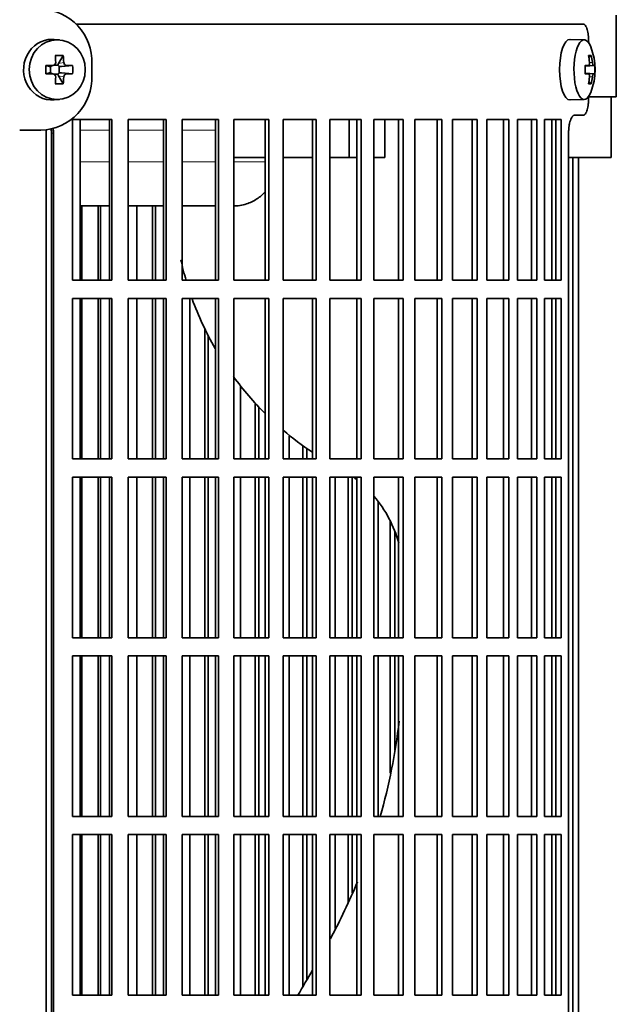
# Model space of a CAD drawing. Header units: millimetres. Extents: x 382 to 1256, y -1271 to 1550.
# Tile 12 of 22: x 576 to 674, y 141 to 303. Entities that reach past the tile are written whole.
import ezdxf

# ---------------------------------------------------------------- set-up
doc = ezdxf.new("R2010")
doc.units = ezdxf.units.MM
for name, color, linetype in [('M5X8_UNI7687', 7, 'Continuous'), ('VSI344-454_FILTR', 7, 'Continuous'), ('VSI344-454_SUPPO', 7, 'Continuous'), ('VSI344-454_TERMI', 7, 'Continuous')]:
    doc.layers.add(name, color=color, linetype=linetype)

# ---------------------------------------------------------------- blocks, each defined once
blk = doc.blocks.new('SE')
at = {"layer": 'M5X8_UNI7687', "color": 7, "linetype": 'Continuous', "lineweight": 35}
for p, q in [((582.41, 299.7), (581.56, 299.77)), ((668.99, 299.72), (666.64, 299.79)), ((583.04, 297.12), (582.28, 295.82)), ((670.15, 297.12), (669.73, 296.82)), ((580.2, 295.48), (580.8, 295.32)), ((580.2, 294.09), (580.8, 294.25)), ((580.88, 295.32), (581.47, 295.52)), ((581.47, 294.05), (580.88, 294.25)), ((580.94, 294.23), (580.94, 295.34)), ((581.52, 295.54), (582.17, 295.54)), ((582.35, 295.35), (582.35, 294.22)), ((584.59, 295.48), (582.75, 295.32)), ((584.59, 294.09), (582.75, 294.25)), ((669.11, 295.44), (669.69, 295.5)), ((670.71, 295.48), (669.11, 295.36)), ((670.71, 294.09), (669.11, 294.21)), ((669.69, 294.08), (669.11, 294.13)), ((582.17, 294.04), (581.55, 294.04)), ((583.04, 292.45), (582.28, 293.75)), ((670.15, 292.45), (669.73, 292.76)), ((581.56, 289.8), (582.41, 289.87)), ((666.64, 289.79), (668.99, 289.86))]:
    blk.add_line(p, q, dxfattribs=at)
at = {"layer": 'M5X8_UNI7687', "color": 4, "linetype": 'Continuous', "lineweight": 9}
for p, q in [((582.28, 295.82), (583.13, 295.99)), ((669.85, 295.95), (670.34, 295.99)), ((580.8, 295.32), (581.33, 295.5)), ((581.33, 294.08), (580.8, 294.25)), ((583.6, 295.5), (582.75, 295.32)), ((582.75, 294.25), (583.6, 294.08)), ((670.51, 295.5), (669.11, 295.37)), ((669.11, 295.44), (669.69, 295.5)), ((669.11, 294.2), (670.51, 294.08)), ((669.69, 294.08), (669.11, 294.13)), ((583.13, 293.58), (582.28, 293.75)), ((670.34, 293.58), (669.85, 293.62))]:
    blk.add_line(p, q, dxfattribs=at)
at = {"layer": 'M5X8_UNI7687', "color": 7, "linetype": 'Continuous', "lineweight": 35}
for centre, radius, start, end in [((660.79, 294.79), 10, 337.7946, 22.2054), ((581.32, 295.97), 0.476, 270.8359, 2.7257), ((583.64, 296), 0.507, 180.8192, 265.6192), ((614.15, 294.79), 33.96, 178.8317, 181.1683), ((573.42, 294.79), 11.19, 356.4519, 3.5481), ((661.11, 294.79), 9.62, 355.8727, 4.1273), ((581.32, 293.6), 0.476, 357.2742, 89.1642), ((583.64, 293.57), 0.507, 94.3811, 179.1806)]:
    blk.add_arc(centre, radius, start, end, dxfattribs=at)
for centre, major_axis, ratio, start_param, end_param in [((581.2, 294.79), (0, 5), 0.939693, 0, 3.218028), ((581.2, 294.79), (0, 5), 0.939693, 6.20675, 6.283185), ((666.62, 294.79), (0, -5), 0.34202, 3.141593, 6.283185), ((668.97, 294.79), (0, -4.93), 0.34202, 2.444185, 6.283185), ((579.83, 291.72), (8.99, 2.22), 0.549436, 1.074217, 1.223909), ((579.23, 294.79), (0, 10), 0.258819, -1.449667, -1.335108), ((582.75, 295.82), (-0.521, -0.505), 0.511875, 5.205293, 5.723494), ((578.93, 294.79), (0, 10), 0.422618, -1.449667, -1.335108), ((662.87, 291.72), (7.67, 5.19), 0.199978, 0.212267, 0.361959), ((660.86, 294.79), (0, 10), 0.906308, 4.833518, 4.948078), ((660.75, 294.79), (0, 10), 0.965926, 4.833518, 4.948078), ((579.08, 294.63), (9.99, 0.3), 0.0819, 1.341632, 1.456192), ((580.8, 295.82), (-0.052, 0.506), 0.51441, 2.951492, 3.25726), ((580.8, 293.75), (-0.052, -0.506), 0.51441, 3.025925, 3.331693), ((582.58, 295.79), (-0.03, -0.501), 0.939258, 5.295226, 5.822024), ((582.58, 293.78), (-0.03, 0.501), 0.939258, 0.461161, 0.987959), ((582.75, 295.82), (-0.805, -0.118), 0.613124, 0.95556, 1.473761), ((582.75, 293.75), (-0.805, 0.118), 0.613124, 4.809424, 5.327625), ((579.08, 294.63), (9.99, 0.3), 0.0819, 0.984815, 1.099374), ((660.81, 294.63), (9.97, 0.82), 0.029809, 0.468971, 0.583531), ((663.92, 294.79), (0, -9.26), 0.562348, 1.49595, 1.645642), ((660.81, 294.63), (9.97, 0.82), 0.029809, 0.112154, 0.226713), ((579.08, 294.94), (9.99, -0.3), 0.0819, -1.456192, -1.341632), ((579.23, 294.79), (0, -10), 0.258819, 1.335108, 1.449667), ((582.75, 293.75), (-0.521, 0.505), 0.511875, 0.559691, 1.077892), ((578.93, 294.79), (0, -10), 0.422618, 1.335108, 1.449667), ((579.08, 294.94), (9.99, -0.3), 0.0819, -1.099374, -0.984815), ((660.81, 294.94), (9.97, -0.82), 0.029809, -0.583531, -0.468971), ((660.86, 294.79), (0, -10), 0.906308, 1.335108, 1.449667), ((660.75, 294.79), (0, -10), 0.965926, 1.335108, 1.449667), ((660.81, 294.94), (9.97, -0.82), 0.029809, -0.226713, -0.112154), ((579.83, 297.85), (8.99, -2.22), 0.549436, -1.223909, -1.074217), ((668.97, 294.79), (0, -4.93), 0.34202, 0, 0.697408), ((662.87, 297.85), (7.67, -5.19), 0.199978, -0.361959, -0.212267), ((666.62, 294.79), (0, -5), 0.34202, 0, 0.010116)]:
    blk.add_ellipse(centre, major_axis=major_axis, ratio=ratio, start_param=start_param, end_param=end_param, dxfattribs=at)
blk.add_ellipse((582.05, 294.79), major_axis=(0, -4.93), ratio=0.939693, dxfattribs=at)
for points in [[(669.69, 295.5), (669.69, 295.5), (669.71, 295.5), (669.73, 295.51), (669.75, 295.52), (669.77, 295.53), (669.78, 295.56), (669.8, 295.58), (669.82, 295.61), (669.83, 295.64), (669.84, 295.68), (669.85, 295.72), (669.86, 295.76), (669.86, 295.81), (669.86, 295.85), (669.86, 295.89), (669.86, 295.94), (669.86, 295.98), (669.86, 295.99)], [(670.34, 295.99), (670.34, 295.98), (670.35, 295.94), (670.36, 295.89), (670.36, 295.85), (670.37, 295.81), (670.38, 295.76), (670.39, 295.72), (670.4, 295.68), (670.42, 295.64), (670.43, 295.61), (670.44, 295.58), (670.45, 295.56), (670.46, 295.53), (670.48, 295.52), (670.49, 295.51), (670.5, 295.5), (670.51, 295.5), (670.51, 295.5)], [(669.86, 293.58), (669.86, 293.6), (669.86, 293.63), (669.86, 293.68), (669.86, 293.72), (669.86, 293.77), (669.86, 293.81), (669.85, 293.85), (669.84, 293.89), (669.83, 293.93), (669.82, 293.96), (669.8, 293.99), (669.78, 294.02), (669.77, 294.04), (669.75, 294.05), (669.73, 294.07), (669.71, 294.07), (669.69, 294.08), (669.69, 294.08)], [(670.51, 294.08), (670.51, 294.08), (670.5, 294.07), (670.49, 294.07), (670.48, 294.05), (670.46, 294.04), (670.45, 294.02), (670.44, 293.99), (670.43, 293.96), (670.42, 293.93), (670.4, 293.89), (670.39, 293.85), (670.38, 293.81), (670.37, 293.77), (670.36, 293.72), (670.36, 293.68), (670.35, 293.63), (670.34, 293.6), (670.34, 293.58)]]:
    blk.add_open_spline(points, degree=3, dxfattribs=at)
at = {"layer": 'VSI344-454_FILTR', "color": 7, "linetype": 'Continuous', "lineweight": 35}
for p, q in [((585.2, 302.29), (668.86, 302.29)), ((669.72, 299.29), (669.72, 299.21)), ((669.72, 290.36), (669.72, 290.29)), ((584.59, 260.04), (584.59, 286.54)), ((584.59, 286.54), (591.06, 286.54)), ((590.67, 260.04), (590.67, 286.54)), ((591.06, 260.04), (591.06, 286.54)), ((593.77, 260.04), (593.77, 286.54)), ((593.77, 286.54), (600.04, 286.54)), ((599.58, 260.04), (599.58, 286.54)), ((600.04, 260.04), (600.04, 286.54)), ((602.65, 260.04), (602.65, 286.54)), ((602.65, 286.54), (608.67, 286.54)), ((608.16, 260.04), (608.16, 286.54)), ((608.67, 260.04), (608.67, 286.54)), ((611.18, 260.04), (611.18, 286.54)), ((611.18, 286.54), (616.94, 286.54)), ((616.36, 260.04), (616.36, 286.54)), ((616.94, 260.04), (616.94, 286.54)), ((619.32, 260.04), (619.32, 286.54)), ((619.32, 286.54), (624.79, 286.54)), ((624.16, 260.04), (624.16, 286.54)), ((624.79, 260.04), (624.79, 286.54)), ((627.04, 260.04), (627.04, 286.54)), ((627.04, 286.54), (632.18, 286.54)), ((631.5, 260.04), (631.5, 286.54)), ((632.18, 260.04), (632.18, 286.54)), ((634.29, 286.54), (639.09, 286.54)), ((634.29, 260.04), (634.29, 286.54)), ((638.36, 260.04), (638.36, 286.54)), ((639.09, 260.04), (639.09, 286.54)), ((641.05, 286.54), (645.47, 286.54)), ((641.05, 260.04), (641.05, 286.54)), ((644.7, 260.04), (644.7, 286.54)), ((645.47, 260.04), (645.47, 286.54)), ((647.27, 286.54), (651.3, 286.54)), ((647.27, 260.04), (647.27, 286.54)), ((650.49, 260.04), (650.49, 286.54)), ((651.3, 260.04), (651.3, 286.54)), ((652.93, 286.54), (656.55, 286.54)), ((652.93, 260.04), (652.93, 286.54)), ((655.69, 260.04), (655.69, 286.54)), ((656.55, 260.04), (656.55, 286.54)), ((658, 286.54), (661.19, 286.54)), ((658, 260.04), (658, 286.54)), ((660.3, 260.04), (660.3, 286.54)), ((661.19, 260.04), (661.19, 286.54)), ((662.45, 286.54), (665.2, 286.54)), ((662.45, 260.04), (662.45, 286.54)), ((664.28, 260.04), (664.28, 286.54)), ((665.2, 260.04), (665.2, 286.54)), ((668.86, 287.29), (667.41, 287.29)), ((581.1, 11.29), (581.1, 284.29)), ((581.44, 11.29), (581.44, 284.29)), ((666.4, 11.29), (666.4, 284.29)), ((667.11, 11.29), (667.11, 280.29)), ((668.06, 11.29), (668.06, 280.29)), ((586.11, 260.04), (586.11, 272.29)), ((588.79, 260.04), (588.79, 272.29)), ((589.21, 260.04), (589.21, 272.29)), ((595.17, 260.04), (595.17, 272.29)), ((597.76, 260.04), (597.76, 272.29)), ((598.25, 260.04), (598.25, 272.29)), ((584.59, 260.04), (591.06, 260.04)), ((593.77, 260.04), (600.04, 260.04)), ((602.65, 260.04), (608.67, 260.04)), ((611.18, 260.04), (616.94, 260.04)), ((619.32, 260.04), (624.79, 260.04)), ((627.04, 260.04), (632.18, 260.04)), ((634.29, 260.04), (639.09, 260.04)), ((641.05, 260.04), (645.47, 260.04)), ((647.27, 260.04), (651.3, 260.04)), ((652.93, 260.04), (656.55, 260.04)), ((658, 260.04), (661.19, 260.04)), ((662.45, 260.04), (665.2, 260.04)), ((584.59, 230.54), (584.59, 257.04)), ((584.59, 257.04), (591.06, 257.04)), ((586.11, 230.54), (586.11, 257.04)), ((588.79, 230.54), (588.79, 257.04)), ((589.21, 230.54), (589.21, 257.04)), ((590.67, 230.54), (590.67, 257.04)), ((591.06, 230.54), (591.06, 257.04)), ((593.77, 230.54), (593.77, 257.04)), ((593.77, 257.04), (600.04, 257.04)), ((595.17, 230.54), (595.17, 257.04)), ((597.76, 230.54), (597.76, 257.04)), ((598.25, 230.54), (598.25, 257.04)), ((599.58, 230.54), (599.58, 257.04)), ((600.04, 230.54), (600.04, 257.04)), ((602.65, 230.54), (602.65, 257.04)), ((602.65, 257.04), (608.67, 257.04)), ((603.92, 230.54), (603.92, 257.04)), ((608.16, 230.54), (608.16, 257.04)), ((608.67, 230.54), (608.67, 257.04)), ((611.18, 230.54), (611.18, 257.04)), ((611.18, 257.04), (616.94, 257.04)), ((616.36, 230.54), (616.36, 257.04)), ((616.94, 230.54), (616.94, 257.04)), ((619.32, 230.54), (619.32, 257.04)), ((619.32, 257.04), (624.79, 257.04)), ((624.16, 230.54), (624.16, 257.04)), ((624.79, 230.54), (624.79, 257.04)), ((627.04, 230.54), (627.04, 257.04)), ((627.04, 257.04), (632.18, 257.04)), ((631.5, 230.54), (631.5, 257.04)), ((632.18, 230.54), (632.18, 257.04)), ((634.29, 257.04), (639.09, 257.04)), ((634.29, 230.54), (634.29, 257.04)), ((638.36, 230.54), (638.36, 257.04)), ((639.09, 230.54), (639.09, 257.04)), ((641.05, 257.04), (645.47, 257.04)), ((641.05, 230.54), (641.05, 257.04)), ((644.7, 230.54), (644.7, 257.04)), ((645.47, 230.54), (645.47, 257.04)), ((647.27, 257.04), (651.3, 257.04)), ((647.27, 230.54), (647.27, 257.04)), ((650.49, 230.54), (650.49, 257.04)), ((651.3, 230.54), (651.3, 257.04)), ((652.93, 257.04), (656.55, 257.04)), ((652.93, 230.54), (652.93, 257.04)), ((655.69, 230.54), (655.69, 257.04)), ((656.55, 230.54), (656.55, 257.04)), ((658, 257.04), (661.19, 257.04)), ((658, 230.54), (658, 257.04)), ((660.3, 230.54), (660.3, 257.04)), ((661.19, 230.54), (661.19, 257.04)), ((662.45, 257.04), (665.2, 257.04)), ((662.45, 230.54), (662.45, 257.04)), ((664.28, 230.54), (664.28, 257.04)), ((665.2, 230.54), (665.2, 257.04)), ((606.41, 230.54), (606.41, 252.11)), ((606.96, 230.54), (606.96, 250.98)), ((612.31, 230.54), (612.31, 242.49)), ((614.7, 230.54), (614.7, 239.65)), ((615.3, 230.54), (615.3, 239.02)), ((620.32, 230.54), (620.32, 234.34)), ((622.58, 230.54), (622.58, 232.61)), ((623.24, 230.54), (623.24, 232.17)), ((584.59, 230.54), (591.06, 230.54)), ((593.77, 230.54), (600.04, 230.54)), ((602.65, 230.54), (608.67, 230.54)), ((611.18, 230.54), (616.94, 230.54)), ((619.32, 230.54), (624.79, 230.54)), ((627.04, 230.54), (632.18, 230.54)), ((634.29, 230.54), (639.09, 230.54)), ((641.05, 230.54), (645.47, 230.54)), ((647.27, 230.54), (651.3, 230.54)), ((652.93, 230.54), (656.55, 230.54)), ((658, 230.54), (661.19, 230.54)), ((662.45, 230.54), (665.2, 230.54)), ((584.59, 201.04), (584.59, 227.54)), ((584.59, 227.54), (591.06, 227.54)), ((586.11, 201.04), (586.11, 227.54)), ((588.79, 201.04), (588.79, 227.54)), ((589.21, 201.04), (589.21, 227.54)), ((590.67, 201.04), (590.67, 227.54)), ((591.06, 201.04), (591.06, 227.54)), ((593.77, 201.04), (593.77, 227.54)), ((593.77, 227.54), (600.04, 227.54)), ((595.17, 201.04), (595.17, 227.54)), ((597.76, 201.04), (597.76, 227.54)), ((598.25, 201.04), (598.25, 227.54)), ((599.58, 201.04), (599.58, 227.54)), ((600.04, 201.04), (600.04, 227.54)), ((602.65, 201.04), (602.65, 227.54)), ((602.65, 227.54), (608.67, 227.54)), ((603.92, 201.04), (603.92, 227.54)), ((606.41, 201.04), (606.41, 227.54)), ((606.96, 201.04), (606.96, 227.54)), ((608.16, 201.04), (608.16, 227.54)), ((608.67, 201.04), (608.67, 227.54)), ((611.18, 201.04), (611.18, 227.54)), ((611.18, 227.54), (616.94, 227.54)), ((612.31, 201.04), (612.31, 227.54)), ((614.7, 201.04), (614.7, 227.54)), ((615.3, 201.04), (615.3, 227.54)), ((616.36, 201.04), (616.36, 227.54)), ((616.94, 201.04), (616.94, 227.54)), ((619.32, 201.04), (619.32, 227.54)), ((619.32, 227.54), (624.79, 227.54)), ((620.32, 201.04), (620.32, 227.54)), ((622.58, 201.04), (622.58, 227.54)), ((623.24, 201.04), (623.24, 227.54)), ((624.16, 201.04), (624.16, 227.54)), ((624.79, 201.04), (624.79, 227.54)), ((627.04, 201.04), (627.04, 227.54)), ((627.04, 227.54), (632.18, 227.54)), ((627.89, 201.04), (627.89, 227.54)), ((630.02, 201.04), (630.02, 227.54)), ((630.73, 201.04), (630.73, 227.54)), ((631.5, 201.04), (631.5, 227.54)), ((632.18, 201.04), (632.18, 227.54)), ((634.29, 227.54), (639.09, 227.54)), ((634.29, 201.04), (634.29, 227.54)), ((638.36, 201.04), (638.36, 227.54)), ((639.09, 201.04), (639.09, 227.54)), ((641.05, 227.54), (645.47, 227.54)), ((641.05, 201.04), (641.05, 227.54)), ((644.7, 201.04), (644.7, 227.54)), ((645.47, 201.04), (645.47, 227.54)), ((647.27, 227.54), (651.3, 227.54)), ((647.27, 201.04), (647.27, 227.54)), ((650.49, 201.04), (650.49, 227.54)), ((651.3, 201.04), (651.3, 227.54)), ((652.93, 227.54), (656.55, 227.54)), ((652.93, 201.04), (652.93, 227.54)), ((655.69, 201.04), (655.69, 227.54)), ((656.55, 201.04), (656.55, 227.54)), ((658, 227.54), (661.19, 227.54)), ((658, 201.04), (658, 227.54)), ((660.3, 201.04), (660.3, 227.54)), ((661.19, 201.04), (661.19, 227.54)), ((662.45, 227.54), (665.2, 227.54)), ((662.45, 201.04), (662.45, 227.54)), ((664.28, 201.04), (664.28, 227.54)), ((665.2, 201.04), (665.2, 227.54)), ((634.99, 201.04), (634.99, 223.5)), ((636.98, 201.04), (636.98, 220.21)), ((637.74, 201.04), (637.74, 218.46)), ((584.59, 201.04), (591.06, 201.04)), ((593.77, 201.04), (600.04, 201.04)), ((602.65, 201.04), (608.67, 201.04)), ((611.18, 201.04), (616.94, 201.04)), ((619.32, 201.04), (624.79, 201.04)), ((627.04, 201.04), (632.18, 201.04)), ((634.29, 201.04), (639.09, 201.04)), ((641.05, 201.04), (645.47, 201.04)), ((647.27, 201.04), (651.3, 201.04)), ((652.93, 201.04), (656.55, 201.04)), ((658, 201.04), (661.19, 201.04)), ((662.45, 201.04), (665.2, 201.04)), ((584.59, 171.54), (584.59, 198.04)), ((584.59, 198.04), (591.06, 198.04)), ((586.11, 171.54), (586.11, 198.04)), ((588.79, 171.54), (588.79, 198.04)), ((589.21, 171.54), (589.21, 198.04)), ((590.67, 171.54), (590.67, 198.04)), ((591.06, 171.54), (591.06, 198.04)), ((593.77, 171.54), (593.77, 198.04)), ((593.77, 198.04), (600.04, 198.04)), ((595.17, 171.54), (595.17, 198.04)), ((597.76, 171.54), (597.76, 198.04)), ((598.25, 171.54), (598.25, 198.04)), ((599.58, 171.54), (599.58, 198.04)), ((600.04, 171.54), (600.04, 198.04)), ((602.65, 171.54), (602.65, 198.04)), ((602.65, 198.04), (608.67, 198.04)), ((603.92, 171.54), (603.92, 198.04)), ((606.41, 171.54), (606.41, 198.04)), ((606.96, 171.54), (606.96, 198.04)), ((608.16, 171.54), (608.16, 198.04)), ((608.67, 171.54), (608.67, 198.04)), ((611.18, 171.54), (611.18, 198.04)), ((611.18, 198.04), (616.94, 198.04)), ((612.31, 171.54), (612.31, 198.04)), ((614.7, 171.54), (614.7, 198.04)), ((615.3, 171.54), (615.3, 198.04)), ((616.36, 171.54), (616.36, 198.04)), ((616.94, 171.54), (616.94, 198.04)), ((619.32, 171.54), (619.32, 198.04)), ((619.32, 198.04), (624.79, 198.04)), ((620.32, 171.54), (620.32, 198.04)), ((622.58, 171.54), (622.58, 198.04)), ((623.24, 171.54), (623.24, 198.04)), ((624.16, 171.54), (624.16, 198.04)), ((624.79, 171.54), (624.79, 198.04)), ((627.04, 171.54), (627.04, 198.04)), ((627.04, 198.04), (632.18, 198.04)), ((627.89, 171.54), (627.89, 198.04)), ((630.02, 171.54), (630.02, 198.04)), ((630.73, 171.54), (630.73, 198.04)), ((631.5, 171.54), (631.5, 198.04)), ((632.18, 171.54), (632.18, 198.04)), ((634.29, 198.04), (639.09, 198.04)), ((634.29, 171.54), (634.29, 198.04)), ((634.99, 171.54), (634.99, 198.04)), ((636.98, 178.7), (636.98, 198.04)), ((637.74, 182.46), (637.74, 198.04)), ((638.36, 171.54), (638.36, 198.04)), ((639.09, 171.54), (639.09, 198.04)), ((641.05, 198.04), (645.47, 198.04)), ((641.05, 171.54), (641.05, 198.04)), ((644.7, 171.54), (644.7, 198.04)), ((645.47, 171.54), (645.47, 198.04)), ((647.27, 198.04), (651.3, 198.04)), ((647.27, 171.54), (647.27, 198.04)), ((650.49, 171.54), (650.49, 198.04)), ((651.3, 171.54), (651.3, 198.04)), ((652.93, 198.04), (656.55, 198.04)), ((652.93, 171.54), (652.93, 198.04)), ((655.69, 171.54), (655.69, 198.04)), ((656.55, 171.54), (656.55, 198.04)), ((658, 198.04), (661.19, 198.04)), ((658, 171.54), (658, 198.04)), ((660.3, 171.54), (660.3, 198.04)), ((661.19, 171.54), (661.19, 198.04)), ((662.45, 198.04), (665.2, 198.04)), ((662.45, 171.54), (662.45, 198.04)), ((664.28, 171.54), (664.28, 198.04)), ((665.2, 171.54), (665.2, 198.04)), ((584.59, 171.54), (591.06, 171.54)), ((593.77, 171.54), (600.04, 171.54)), ((602.65, 171.54), (608.67, 171.54)), ((611.18, 171.54), (616.94, 171.54)), ((619.32, 171.54), (624.79, 171.54)), ((627.04, 171.54), (632.18, 171.54)), ((634.29, 171.54), (639.09, 171.54)), ((641.05, 171.54), (645.47, 171.54)), ((647.27, 171.54), (651.3, 171.54)), ((652.93, 171.54), (656.55, 171.54)), ((658, 171.54), (661.19, 171.54)), ((662.45, 171.54), (665.2, 171.54)), ((584.59, 142.04), (584.59, 168.54)), ((584.59, 168.54), (591.06, 168.54)), ((586.11, 142.04), (586.11, 168.54)), ((588.79, 142.04), (588.79, 168.54)), ((589.21, 142.04), (589.21, 168.54)), ((590.67, 142.04), (590.67, 168.54)), ((591.06, 142.04), (591.06, 168.54)), ((593.77, 142.04), (593.77, 168.54)), ((593.77, 168.54), (600.04, 168.54)), ((595.17, 142.04), (595.17, 168.54)), ((597.76, 142.04), (597.76, 168.54)), ((598.25, 142.04), (598.25, 168.54)), ((599.58, 142.04), (599.58, 168.54)), ((600.04, 142.04), (600.04, 168.54)), ((602.65, 142.04), (602.65, 168.54)), ((602.65, 168.54), (608.67, 168.54)), ((603.92, 142.04), (603.92, 168.54)), ((606.41, 142.04), (606.41, 168.54)), ((606.96, 142.04), (606.96, 168.54)), ((608.16, 142.04), (608.16, 168.54)), ((608.67, 142.04), (608.67, 168.54)), ((611.18, 142.04), (611.18, 168.54)), ((611.18, 168.54), (616.94, 168.54)), ((612.31, 142.04), (612.31, 168.54)), ((614.7, 142.04), (614.7, 168.54)), ((615.3, 142.04), (615.3, 168.54)), ((616.36, 142.04), (616.36, 168.54)), ((616.94, 142.04), (616.94, 168.54)), ((619.32, 142.04), (619.32, 168.54)), ((619.32, 168.54), (624.79, 168.54)), ((620.32, 142.04), (620.32, 168.54)), ((622.58, 143.45), (622.58, 168.54)), ((623.24, 144.59), (623.24, 168.54)), ((624.16, 142.04), (624.16, 168.54)), ((624.79, 142.04), (624.79, 168.54)), ((627.04, 142.04), (627.04, 168.54)), ((627.04, 168.54), (632.18, 168.54)), ((627.89, 153.03), (627.89, 168.54)), ((630.02, 157.19), (630.02, 168.54)), ((630.73, 158.91), (630.73, 168.54)), ((631.5, 142.04), (631.5, 168.54)), ((632.18, 142.04), (632.18, 168.54)), ((634.29, 168.54), (639.09, 168.54)), ((634.29, 142.04), (634.29, 168.54)), ((638.36, 142.04), (638.36, 168.54)), ((639.09, 142.04), (639.09, 168.54)), ((641.05, 168.54), (645.47, 168.54)), ((641.05, 142.04), (641.05, 168.54)), ((644.7, 142.04), (644.7, 168.54)), ((645.47, 142.04), (645.47, 168.54)), ((647.27, 168.54), (651.3, 168.54)), ((647.27, 142.04), (647.27, 168.54)), ((650.49, 142.04), (650.49, 168.54)), ((651.3, 142.04), (651.3, 168.54)), ((652.93, 168.54), (656.55, 168.54)), ((652.93, 142.04), (652.93, 168.54)), ((655.69, 142.04), (655.69, 168.54)), ((656.55, 142.04), (656.55, 168.54)), ((658, 168.54), (661.19, 168.54)), ((658, 142.04), (658, 168.54)), ((660.3, 142.04), (660.3, 168.54)), ((661.19, 142.04), (661.19, 168.54)), ((662.45, 168.54), (665.2, 168.54)), ((662.45, 142.04), (662.45, 168.54)), ((664.28, 142.04), (664.28, 168.54)), ((665.2, 142.04), (665.2, 168.54)), ((584.59, 142.04), (591.06, 142.04)), ((593.77, 142.04), (600.04, 142.04)), ((602.65, 142.04), (608.67, 142.04)), ((611.18, 142.04), (616.94, 142.04)), ((619.32, 142.04), (624.79, 142.04)), ((627.04, 142.04), (632.18, 142.04)), ((634.29, 142.04), (639.09, 142.04)), ((641.05, 142.04), (645.47, 142.04)), ((647.27, 142.04), (651.3, 142.04)), ((652.93, 142.04), (656.55, 142.04)), ((658, 142.04), (661.19, 142.04)), ((662.45, 142.04), (665.2, 142.04))]:
    blk.add_line(p, q, dxfattribs=at)
at = {"layer": 'VSI344-454_FILTR', "color": 4, "linetype": 'Continuous', "lineweight": 9}
blk.add_line((581.1, 284.29), (581.44, 284.29), dxfattribs=at)
at = {"layer": 'VSI344-454_FILTR', "color": 7, "linetype": 'Continuous', "lineweight": 35}
for centre, start, end in [((578.19, 284.38), 358.2371, 11.7073), ((578.53, 284.37), 358.2712, 13.6977)]:
    blk.add_arc(centre, 2.91, start, end, dxfattribs=at)
for points, knots in [([(669.72, 299.29), (669.72, 299.34), (669.71, 299.46), (669.71, 299.62), (669.7, 299.79), (669.7, 299.95), (669.68, 300.12), (669.67, 300.28), (669.64, 300.57), (669.58, 300.97), (669.47, 301.42), (669.35, 301.8), (669.22, 302.03), (669.11, 302.16), (669.03, 302.23), (668.95, 302.28), (668.89, 302.28), (668.86, 302.29)], [0, 0, 0, 0, 0.036092, 0.07186, 0.10742, 0.142884, 0.178369, 0.213992, 0.249865, 0.376032, 0.500265, 0.624304, 0.750267, 0.812832, 0.874898, 0.937082, 1, 1, 1, 1]), ([(668.86, 287.29), (668.88, 287.29), (668.91, 287.29), (668.96, 287.3), (669.01, 287.33), (669.05, 287.36), (669.1, 287.4), (669.15, 287.45), (669.23, 287.56), (669.35, 287.78), (669.47, 288.15), (669.58, 288.61), (669.64, 289.04), (669.68, 289.41), (669.7, 289.7), (669.71, 289.99), (669.71, 290.19), (669.72, 290.29)], [0, 0, 0, 0, 0.036074, 0.071827, 0.107372, 0.142823, 0.178296, 0.213907, 0.249769, 0.375679, 0.49974, 0.623937, 0.750153, 0.812742, 0.874833, 0.937047, 1, 1, 1, 1]), ([(666.4, 284.29), (666.41, 284.34), (666.41, 284.46), (666.41, 284.62), (666.42, 284.79), (666.43, 284.95), (666.44, 285.12), (666.46, 285.28), (666.5, 285.56), (666.57, 285.96), (666.7, 286.42), (666.86, 286.8), (667, 287.03), (667.13, 287.16), (667.22, 287.23), (667.32, 287.28), (667.38, 287.28), (667.41, 287.29)], [0, 0, 0, 0, 0.036048, 0.071793, 0.107348, 0.142827, 0.178345, 0.214016, 0.249955, 0.375229, 0.499698, 0.624316, 0.749898, 0.812622, 0.874803, 0.937058, 1, 1, 1, 1])]:
    blk.add_open_spline(points, degree=3, knots=knots, dxfattribs=at)
at = {"layer": 'VSI344-454_SUPPO', "color": 7, "linetype": 'Continuous', "lineweight": 35}
for p, q in [((674.27, 290.29), (674.27, 303.79)), ((669.72, 290.29), (674.27, 290.29)), ((673.42, 280.29), (673.42, 290.29)), ((585.84, 260.04), (585.84, 286.54)), ((630.23, 280.29), (630.23, 286.54)), ((636.09, 280.29), (636.09, 286.54)), ((663.62, 260.04), (663.62, 286.54)), ((580.24, 6.79), (580.24, 284.88)), ((611.18, 280.29), (616.36, 280.29)), ((619.32, 280.29), (624.16, 280.29)), ((627.04, 280.29), (630.23, 280.29)), ((630.23, 280.29), (631.5, 280.29)), ((634.29, 280.29), (636.09, 280.29)), ((666.4, 280.29), (673.42, 280.29)), ((585.84, 272.29), (590.67, 272.29)), ((593.77, 272.29), (599.58, 272.29)), ((602.65, 272.29), (608.16, 272.29)), ((585.84, 230.54), (585.84, 257.04)), ((663.62, 230.54), (663.62, 257.04)), ((585.84, 201.04), (585.84, 227.54)), ((663.62, 201.04), (663.62, 227.54)), ((585.84, 171.54), (585.84, 198.04)), ((663.62, 171.54), (663.62, 198.04)), ((585.84, 142.04), (585.84, 168.54)), ((663.62, 142.04), (663.62, 168.54))]:
    blk.add_line(p, q, dxfattribs=at)
at = {"layer": 'VSI344-454_SUPPO', "color": 4, "linetype": 'Continuous', "lineweight": 9}
for p, q in [((590.67, 284.81), (585.84, 284.81)), ((599.58, 284.81), (593.77, 284.81)), ((608.16, 284.81), (602.65, 284.81)), ((585.84, 279.59), (590.67, 279.59)), ((593.77, 279.59), (599.58, 279.59)), ((602.65, 279.59), (608.16, 279.59)), ((611.18, 279.59), (616.36, 279.59))]:
    blk.add_line(p, q, dxfattribs=at)
at = {"layer": 'VSI344-454_SUPPO', "color": 7, "linetype": 'Continuous', "lineweight": 35}
for centre, radius, start, end in [((652.67, 274.43), 51.42, 192.3571, 196.313), ((652.67, 274.43), 51.42, 199.8616, 209.9063), ((652.67, 274.43), 51.42, 216.1094, 225.1257), ((652.67, 274.43), 51.42, 229.5805, 236.3253), ((618.98, 211.27), 20.16, 51.6045, 53.6737), ((618.98, 211.27), 20.16, 15.4533, 40.5598), ((539.36, 198.86), 99.78, 344.0936, 353.3171), ((539.36, 198.86), 99.78, 331.5662, 337.5501)]:
    blk.add_arc(centre, radius, start, end, dxfattribs=at)
blk.add_open_spline([(611.07, 272.29), (611.82, 272.28), (613.2, 272.5), (615.02, 273.38), (616, 274.22), (616.42, 274.7), (616.42, 274.7)], degree=3, knots=[0.4296815, 0.4296815, 0.4296815, 0.4296815, 0.5449277, 0.642686, 0.7370741, 0.7373664, 0.7373664, 0.7373664, 0.7373664], dxfattribs=at)
blk.add_open_spline([(621.76, 142.04), (622.56, 143.42), (623.36, 144.8), (624.16, 146.19)], degree=3, dxfattribs=at)
at = {"layer": 'VSI344-454_TERMI', "color": 7, "linetype": 'Continuous', "lineweight": 35}
for p, q in [((587.77, 295.79), (587.77, 293.79)), ((579.37, 284.79), (575.86, 284.79))]:
    blk.add_line(p, q, dxfattribs=at)
for centre, radius, start, end in [((579.11, 296.12), 8.67, 357.781, 88.3058), ((579.09, 293.47), 8.69, 271.8252, 2.088)]:
    blk.add_arc(centre, radius, start, end, dxfattribs=at)

msp = doc.modelspace()

# ---------------------------------------------------------------- block references
msp.add_blockref('SE', (0, 0))

doc.saveas('drawing.dxf')
